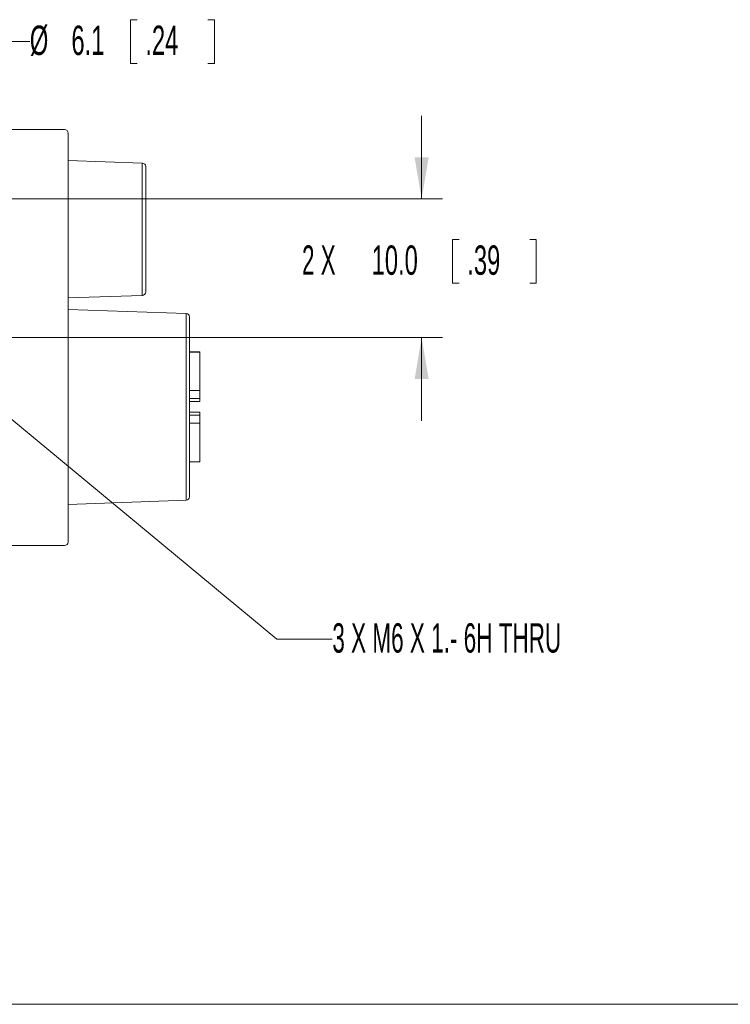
# Model space of a CAD drawing. Header units: millimetres. Extents: x 10 to 272, y 8 to 208.
# Tile 5 of 12: x 112 to 163, y 8 to 79. Entities that reach past the tile are written whole.
import ezdxf

# ---------------------------------------------------------------- set-up
doc = ezdxf.new("R2010")
doc.units = ezdxf.units.MM
doc.styles.add('SLDTEXTSTYLE1', font='TXT', dxfattribs={"width": 0.605})
doc.styles.add('SLDTEXTSTYLE5', font='TXT', dxfattribs={"width": 0.5735})
doc.styles.add('SLDTEXTSTYLE6', font='TXT', dxfattribs={"width": 0.57})
doc.dimstyles.new('SLDDIMSTYLE5', dxfattribs={"dimtxt": 2.054655, "dimasz": 3, "dimexe": 0, "dimexo": 0.0625, "dimgap": 0.513664, "dimtad": 0, "dimtih": 1, "dimtoh": 1, "dimdec": 1, "dimrnd": 1e-09, "dimzin": 4, "dimdsep": 46, "dimtxsty": 'SLDTEXTSTYLE1', "dimsah": 1, "dimcen": 0.09, "dimadec": 0, "dimazin": 1, "dimtfac": 1, "dimtdec": 1, "dimtmove": 0, "dimatfit": 0, "dimfxl": 1, "dimfrac": 2, "dimtolj": 1, "dimtzin": 12, "dimarcsym": 0})
doc.dimstyles.new('SLDDIMSTYLE6', dxfattribs={"dimtxt": 2.054655, "dimasz": 3, "dimexe": 0, "dimexo": 0.0625, "dimgap": 0.513664, "dimtad": 0, "dimtih": 1, "dimtoh": 1, "dimdec": 1, "dimrnd": 1e-09, "dimzin": 12, "dimdsep": 46, "dimtxsty": 'SLDTEXTSTYLE1', "dimsah": 1, "dimcen": 0, "dimadec": 0, "dimazin": 3, "dimtfac": 1, "dimtdec": 1, "dimtofl": 0, "dimtmove": 0, "dimatfit": 3, "dimfxl": 1, "dimfrac": 2, "dimtolj": 1, "dimtzin": 12, "dimarcsym": 0})
doc.dimstyles.new('SLDDIMSTYLE7', dxfattribs={"dimtxt": 2.054655, "dimasz": 3, "dimexe": 0, "dimexo": 0.0625, "dimgap": 0.513664, "dimtad": 0, "dimtih": 1, "dimtoh": 1, "dimdec": 1, "dimrnd": 1e-09, "dimzin": 12, "dimdsep": 46, "dimtxsty": 'SLDTEXTSTYLE1', "dimsah": 1, "dimcen": 0, "dimadec": 0, "dimazin": 3, "dimtfac": 1, "dimtdec": 1, "dimtofl": 0, "dimtmove": 0, "dimatfit": 3, "dimfxl": 1, "dimfrac": 2, "dimtolj": 1, "dimtzin": 12, "dimarcsym": 0})

# ---------------------------------------------------------------- blocks, each defined once
blk = doc.blocks.new('_D_12')
at = {"color": 7, "linetype": 'Continuous', "lineweight": 0}
for p, q in [((106.233, 53.867), (130.183, 34.025)), ((130.183, 34.025), (134.183, 34.025))]:
    blk.add_line(p, q, dxfattribs=at)
blk.add_solid([(106.233, 53.867), (108.219, 51.562), (108.867, 52.345)], dxfattribs=at)
at = {"color": 7, "linetype": 'Continuous', "lineweight": 0, "insert": (134.183, 35.176), "char_height": 2.11667, "attachment_point": 1, "style": 'SLDTEXTSTYLE5'}
blk.add_mtext('3 X M6 X 1.- 6H THRU', dxfattribs=at)
blk = doc.blocks.new('_D_13')
at = {"color": 7, "linetype": 'Continuous', "lineweight": 0}
for p, q in [((120.11, 78.706), (119.64, 78.706)), ((119.64, 78.706), (119.64, 75.55)), ((125.206, 78.706), (125.676, 78.706)), ((125.676, 78.706), (125.676, 75.55)), ((89.179, 57.938), (108.37, 77.128)), ((108.37, 77.128), (112.37, 77.128)), ((119.64, 75.55), (120.11, 75.55)), ((125.676, 75.55), (125.206, 75.55))]:
    blk.add_line(p, q, dxfattribs=at)
blk.add_solid([(89.179, 57.938), (91.66, 59.7), (90.941, 60.418)], dxfattribs=at)
at = {"color": 7, "linetype": 'Continuous', "lineweight": 0, "char_height": 2.1167, "attachment_point": 1, "style": 'SLDTEXTSTYLE1'}
for s, insert in [('%%c', (112.37, 78.279)), ('6.1', (115.367, 78.279)), ('.24', (120.698, 78.279))]:
    blk.add_mtext(s, dxfattribs=dict(at, insert=insert))
blk = doc.blocks.new('_D_14')
at = {"color": 7, "linetype": 'Continuous', "lineweight": 0}
for p, q in [((140.624, 65.781), (140.624, 71.781)), ((83.923, 65.781), (142.124, 65.781)), ((143.328, 62.852), (142.858, 62.852)), ((142.858, 62.852), (142.858, 59.697)), ((148.424, 62.852), (148.895, 62.852)), ((148.895, 62.852), (148.895, 59.697)), ((142.858, 59.697), (143.328, 59.697)), ((148.895, 59.697), (148.424, 59.697)), ((91.563, 55.781), (142.124, 55.781)), ((140.624, 55.781), (140.624, 49.781))]:
    blk.add_line(p, q, dxfattribs=at)
for points in [[(140.624, 65.781), (141.132, 68.781), (140.116, 68.781)], [(140.624, 55.781), (140.116, 52.781), (141.132, 52.781)]]:
    blk.add_solid(points, dxfattribs=at)
at = {"color": 7, "linetype": 'Continuous', "lineweight": 0, "char_height": 2.1167, "attachment_point": 1}
for s, insert, style in [('2 X', (132, 62.425), 'SLDTEXTSTYLE6'), ('10.0', (137.018, 62.425), 'SLDTEXTSTYLE1'), ('.39', (143.916, 62.425), 'SLDTEXTSTYLE1')]:
    blk.add_mtext(s, dxfattribs=dict(at, insert=insert, style=style))

msp = doc.modelspace()

# ---------------------------------------------------------------- linework, layer by layer
at = {"color": 7, "linetype": 'Continuous', "lineweight": 15}
for p, q in [((60.373, 70.781), (114.873, 70.781)), ((115.123, 70.531), (115.123, 41.031)), ((120.481, 68.367), (115.123, 68.554)), ((120.481, 58.825), (120.481, 68.367)), ((120.723, 59.075), (120.723, 68.117)), ((115.123, 58.638), (120.481, 58.825)), ((123.634, 57.514), (115.123, 57.811)), ((123.634, 44.048), (123.634, 57.514)), ((123.875, 44.298), (123.875, 57.264)), ((124.624, 54.753), (123.875, 54.753)), ((124.624, 54.734), (123.875, 54.734)), ((124.624, 54.734), (124.624, 54.753)), ((124.624, 51.96), (124.624, 54.734)), ((123.875, 51.96), (124.624, 51.96)), ((124.624, 51.96), (124.624, 51.381)), ((123.875, 51.381), (124.624, 51.381)), ((123.875, 51.161), (124.624, 51.161)), ((124.624, 51.161), (124.624, 51.381)), ((124.624, 50.401), (123.875, 50.401)), ((124.624, 50.181), (123.875, 50.181)), ((124.624, 50.181), (124.624, 50.401)), ((124.624, 49.603), (124.624, 50.181)), ((124.624, 49.603), (123.875, 49.603)), ((124.624, 46.828), (124.624, 49.603)), ((123.875, 46.828), (124.624, 46.828)), ((123.875, 46.809), (124.624, 46.809)), ((124.624, 46.828), (124.624, 46.809)), ((115.123, 43.751), (123.634, 44.048)), ((114.873, 40.781), (60.373, 40.781)), ((270.088, 7.692), (10.088, 7.692))]:
    msp.add_line(p, q, dxfattribs=at)
for centre, start, end in [((114.873, 70.531), 0, 90), ((120.473, 68.117), 0, 88), ((120.473, 59.075), 272, 0), ((123.625, 57.264), 0, 88), ((123.625, 44.298), 272, 0), ((114.873, 41.031), 270, 0)]:
    msp.add_arc(centre, 0.25, start, end, dxfattribs=at)

# ---------------------------------------------------------------- dimensions: what is measured, and where the dimension line sits
at = {"color": 7, "linetype": 'Continuous', "lineweight": 0}
dim = msp.add_diameter_dim_2p(p1=(84.866, 53.625), p2=(89.179, 57.938), dimstyle='SLDDIMSTYLE7', dxfattribs=at)
dim.commit()
dim.dimension.update_dxf_attribs({"geometry": '_D_13', "text_midpoint": (119.199, 77.128), "dimtype": 163})
dim = msp.add_linear_dim(base=(140.624, 65.781), p1=(89.563, 55.781), p2=(81.923, 65.781), angle=90, text='2 X <>', dimstyle='SLDDIMSTYLE5', dxfattribs=at)
dim.commit()
dim.dimension.update_dxf_attribs({"geometry": '_D_14', "text_midpoint": (140.624, 61.274), "dimtype": 160})
dim = msp.add_diameter_dim_2p(p1=(101.612, 57.695), p2=(106.233, 53.867), text='3 X M6 X 1.- 6H THRU', dimstyle='SLDDIMSTYLE6', override={"dimpost": '<>'}, dxfattribs=at)
dim.commit()
dim.dimension.update_dxf_attribs({"geometry": '_D_12', "text_midpoint": (148.529, 34.025), "dimtype": 163})

doc.saveas('drawing.dxf')
